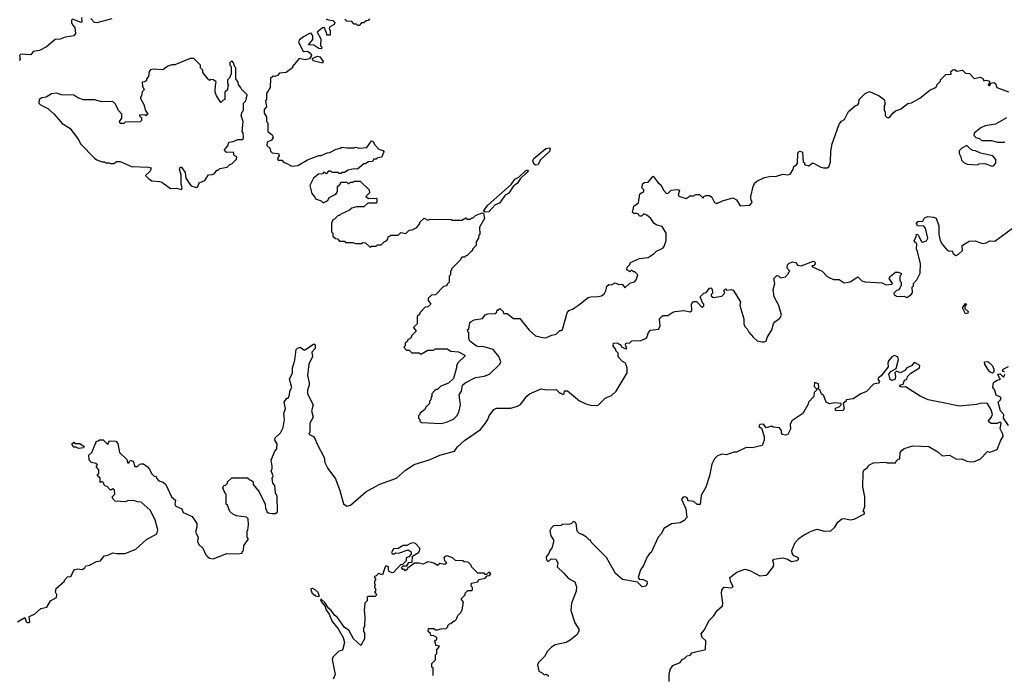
# Model space of a CAD drawing. Extents: x 2472589 to 2662339, y 701009 to 849030.
# Tile 86 of 256: x 2540424 to 2548462, y 744388 to 749737. Entities that reach past the tile are written whole.
import ezdxf

# ---------------------------------------------------------------- set-up
doc = ezdxf.new("R2010")
doc.units = 0

msp = doc.modelspace()

# ---------------------------------------------------------------- linework, layer by layer
at = {"layer": '0CON05XD'}
for points in [[(2540929.2, 749755), (2540931.7, 749718.3), (2540926.2, 749713.8), (2540855, 749740), (2540847.5, 749732.5), (2540847.1, 749715), (2540854.5, 749694.5), (2540873.3, 749673.3), (2540881.2, 749625), (2540867.5, 749605), (2540795, 749593.3), (2540755, 749578.8), (2540715, 749576), (2540642.5, 749515), (2540585, 749486.2), (2540533, 749477), (2540515, 749450), (2540433.3, 749456.7), (2540423.3, 749445), (2540427.5, 749415), (2540420, 749405)], [(2541175.6, 749744.4), (2541055, 749710.6), (2541034.4, 749714.4), (2541005.8, 749745.8)], [(2542927.5, 749745), (2542942.5, 749735), (2542980.5, 749730.5), (2542998, 749715), (2542991.4, 749698.6), (2542952.5, 749675), (2542950, 749665), (2542960, 749645), (2542958.3, 749611.7), (2542931.7, 749611.7), (2542930, 749635), (2542920, 749645), (2542915, 749670), (2542895, 749670), (2542852.5, 749635), (2542881.7, 749581.7), (2542880, 749525), (2542888.3, 749518.3), (2542890, 749505), (2542885, 749500), (2542865, 749502.5), (2542825, 749530), (2542783, 749533), (2542817.5, 749575), (2542816.1, 749606.1), (2542805, 749627.5), (2542790, 749625), (2542741.7, 749598.3), (2542708.3, 749571.7), (2542700, 749555), (2542735, 749482.5), (2542745, 749476.7), (2542775, 749480), (2542801.2, 749461.2), (2542806.2, 749443.8), (2542791.2, 749418.8), (2542755, 749410), (2542705, 749420), (2542650, 749355), (2542650, 749345), (2542600, 749305), (2542545, 749300), (2542528.3, 749281.7), (2542505, 749272.5), (2542493, 749277), (2542473, 749257), (2542470, 749185), (2542440, 749135), (2542440, 749085), (2542430, 749075), (2542440, 749025), (2542420, 749005), (2542420, 748975), (2542440, 748945), (2542440, 748905), (2542450, 748895), (2542450, 748825), (2542486.4, 748796.4), (2542492.5, 748775), (2542480, 748755), (2542443.6, 748736.4), (2542441.7, 748711.7), (2542465, 748690), (2542473, 748663), (2542485, 748650), (2542537.5, 748645), (2542542.5, 748625), (2542530, 748605), (2542535, 748590), (2542565, 748590), (2542581.7, 748571.7), (2542595, 748570), (2542645, 748542.5), (2542695, 748547.5), (2542775, 748592.5), (2542865, 748627.5), (2542885, 748627.5), (2542935, 748650), (2542957, 748653), (2543008.3, 748681.7), (2543041.7, 748688.3), (2543055, 748697.5), (2543095, 748692.5), (2543155, 748692.5), (2543165, 748697.5), (2543195, 748690), (2543257, 748693), (2543295, 748747.5), (2543306.4, 748746.4), (2543322.5, 748715), (2543355, 748680), (2543388.3, 748668.3), (2543400, 748655), (2543391.7, 748648.3), (2543380, 748615), (2543345, 748610), (2543335, 748600), (2543315, 748600), (2543305, 748580), (2543273, 748577), (2543245, 748560), (2543235, 748560), (2543181.7, 748518.3), (2543155, 748520), (2543105, 748510), (2543075, 748490), (2543055, 748490), (2543047.5, 748482.5), (2543033, 748483), (2543025, 748490), (2542975, 748490), (2542965, 748500), (2542945, 748500), (2542925, 748480), (2542915, 748490), (2542905, 748490), (2542895, 748480), (2542863, 748477), (2542822.5, 748445), (2542792.5, 748385), (2542808.3, 748318.3), (2542835, 748290), (2542840, 748275), (2542885, 748260), (2542903, 748243), (2542939.3, 748260.7), (2542950, 748285), (2543006.4, 748313.6), (2543017.5, 748335), (2543020, 748375), (2543040, 748395), (2543045, 748410), (2543095, 748410), (2543105, 748400), (2543115, 748400), (2543125, 748410), (2543145, 748410), (2543155, 748420), (2543205, 748420), (2543278.3, 748348.3), (2543280, 748325), (2543250, 748295), (2543260, 748285), (2543275, 748277.5), (2543335, 748280), (2543340, 748275), (2543340, 748245), (2543335, 748240), (2543265, 748240), (2543235, 748210), (2543175, 748210), (2543135, 748200), (2543117, 748183), (2543045, 748150), (2543035, 748140), (2543025, 748140), (2542995, 748110), (2542980, 748105), (2542970, 748075), (2542970, 748005), (2542980, 747995), (2542981.7, 747971.7), (2543001.7, 747951.7), (2543018.3, 747948.3), (2543035, 747930), (2543075, 747930), (2543085, 747920), (2543145, 747920), (2543165, 747910), (2543215, 747910), (2543225, 747920), (2543247, 747917), (2543285, 747880), (2543295, 747890), (2543335, 747890), (2543345, 747900), (2543375, 747900), (2543401.7, 747928.3), (2543418.3, 747931.7), (2543430, 747945), (2543431.7, 747968.3), (2543445, 747970), (2543455, 747980), (2543515, 747980), (2543535, 748000), (2543577, 747993), (2543605, 748020), (2543627, 748023), (2543665, 748040), (2543690, 748075), (2543690, 748085), (2543725, 748117.5), (2543755, 748102.5), (2543775, 748110), (2543947, 748107)], [(2543280, 749745), (2543268.3, 749731.7), (2543251.7, 749728.3), (2543235, 749710), (2543215, 749710), (2543195, 749690), (2543185, 749690), (2543175, 749700), (2543155, 749700), (2543135, 749722.5), (2543095, 749726), (2543082.1, 749742.1)], [(2542895, 749382), (2542820.9, 749400.9), (2542813.3, 749415), (2542816.2, 749423.8), (2542855, 749438.8), (2542873.8, 749433.8), (2542901.2, 749395), (2542895, 749382)], [(2541745, 748352.5), (2541751.2, 748365), (2541743.3, 748395), (2541741.7, 748471.7), (2541728.8, 748515), (2541735, 748532.5), (2541745, 748532.5), (2541775, 748490), (2541781.2, 748445), (2541813.9, 748393.9), (2541825, 748382.5), (2541865, 748367.5), (2541877.5, 748375), (2541890, 748405), (2541936.4, 748423.6), (2541965, 748470), (2541996.4, 748473.6), (2542015, 748482.5), (2542035, 748510), (2542045, 748510), (2542058.3, 748521.7), (2542117, 748533), (2542140, 748555), (2542155, 748560), (2542195, 748600), (2542197, 748617), (2542175, 748630), (2542170, 748655), (2542113, 748653), (2542101.7, 748661.7), (2542097.5, 748675), (2542123.6, 748706.4), (2542131.7, 748738.3), (2542167, 748743), (2542205, 748760), (2542245, 748760), (2542250, 748775), (2542247.5, 748815), (2542240, 748825), (2542247.5, 748905), (2542232.5, 748955), (2542240, 748985), (2542250, 748995), (2542250, 749055), (2542270, 749075), (2542280, 749125), (2542231.7, 749171.7), (2542230, 749185), (2542210, 749205), (2542207, 749227), (2542190, 749255), (2542190, 749345), (2542181.7, 749351.7), (2542170, 749385), (2542155, 749400), (2542140, 749385), (2542140, 749365), (2542150, 749355), (2542150, 749295), (2542138.3, 749261.7), (2542120, 749245), (2542120, 749215), (2542130, 749205), (2542122.5, 749197.5), (2542120, 749165), (2542100, 749145), (2542100, 749085), (2542085, 749080), (2542065, 749060), (2542030, 749115), (2542020, 749145), (2542022.5, 749205), (2542028.8, 749225), (2542025, 749232.5), (2542005, 749246.2), (2541985, 749250), (2541975, 749240), (2541961.7, 749251.7), (2541920, 749305), (2541920, 749325), (2541900, 749345), (2541900, 749365), (2541845, 749420), (2541815, 749420), (2541691.7, 749368.3), (2541665, 749367.5), (2541635, 749357.5), (2541591.7, 749328.3), (2541515, 749332.5), (2541493, 749327), (2541480, 749315), (2541477, 749273), (2541460, 749255), (2541458.3, 749241.7), (2541445, 749230), (2541423, 749227), (2541427.5, 749195), (2541440, 749165), (2541423, 749147), (2541420, 749115), (2541410, 749105), (2541410, 749095), (2541437.5, 749045), (2541450, 748995), (2541470, 748965), (2541455, 748952.5), (2541445, 748960), (2541401.7, 748958.3), (2541401.7, 748951.7), (2541420, 748935), (2541420, 748915), (2541407, 748903), (2541285, 748900), (2541275, 748890), (2541245, 748890), (2541240, 748905), (2541257, 748933), (2541257, 748967), (2541230, 748995), (2541207, 749047), (2541185, 749070), (2541095, 749067.5), (2541035, 749082.5), (2540945, 749082.5), (2540899.3, 749099.3), (2540865, 749120), (2540765, 749123.3), (2540725, 749136.7), (2540685, 749132.5), (2540640, 749105), (2540605, 749100), (2540583.6, 749086.4), (2540580, 749055), (2540593, 749043), (2540655, 749012.5), (2540706.4, 748966.4), (2540770.7, 748890.7), (2540833, 748853), (2540905, 748760), (2540920, 748725), (2541035, 748607.5), (2541055, 748592.5), (2541098.3, 748578.3), (2541117, 748577), (2541125, 748570), (2541155, 748570), (2541165, 748562.5), (2541195, 748562.5), (2541215, 748580), (2541245, 748580), (2541338.3, 748538.3), (2541475, 748533.3), (2541497, 748527), (2541489.3, 748500.7), (2541450, 748465), (2541475, 748440), (2541503, 748423), (2541565, 748417.5), (2541585, 748410), (2541655, 748360), (2541705, 748362.5), (2541745, 748352.5)], [(2543947, 748107), (2543955, 748100), (2544035, 748100), (2544065, 748120), (2544075, 748110), (2544105, 748110), (2544115, 748120), (2544125, 748120), (2544145, 748140), (2544198.3, 748161.7), (2544209.3, 748159.3), (2544217.5, 748115), (2544177.5, 748045), (2544180, 747985), (2544171.7, 747978.3), (2544170, 747955), (2544150, 747925), (2544150, 747895), (2544120, 747865), (2544120, 747855), (2544108.3, 747841.7), (2544075, 747810), (2544065, 747810), (2544055, 747800), (2544035, 747800), (2544020, 747775), (2543950, 747705), (2543950, 747695), (2543940, 747685), (2543940, 747655), (2543930, 747645), (2543930, 747595), (2543910, 747575), (2543910, 747565), (2543885, 747560), (2543818.3, 747491.7), (2543785, 747490), (2543760, 747465), (2543760, 747445), (2543780, 747415), (2543757, 747393), (2543735, 747390), (2543690, 747345), (2543690, 747335), (2543670, 747315), (2543670, 747255), (2543640, 747225), (2543660, 747195), (2543621.7, 747158.3), (2543620, 747145), (2543608.3, 747131.7), (2543591.7, 747128.3), (2543590, 747115), (2543571.7, 747098.3), (2543570, 747075), (2543560, 747065), (2543581.7, 747041.7), (2543605, 747040), (2543625, 747020), (2543685, 747020), (2543695, 747010), (2543705, 747010), (2543755, 747040), (2543805, 747040), (2543815, 747050), (2543915, 747050), (2543943, 747033), (2544007, 747027), (2544058.3, 746998.3), (2544058.3, 746991.7), (2544005, 746940), (2543990, 746915), (2543990, 746895), (2543965, 746810), (2543925, 746770), (2543863, 746747), (2543835, 746720), (2543825, 746720), (2543811.7, 746708.3), (2543790, 746685), (2543790, 746665), (2543783, 746657), (2543780, 746635), (2543770, 746625), (2543770, 746605), (2543740, 746575), (2543735, 746560), (2543690, 746525), (2543690, 746515), (2543680, 746505), (2543680, 746485), (2543690, 746475), (2543691.7, 746461.7), (2543705, 746450), (2543865, 746441.2), (2543908.3, 746451.7), (2543965, 746477.5), (2543992.5, 746505), (2544010, 746535), (2544023.3, 746595), (2544012.5, 746675), (2544030, 746705), (2544040, 746755), (2544060, 746775), (2544145, 746817.5), (2544215, 746827.5), (2544260, 746845), (2544343, 746927), (2544352.5, 746945), (2544335, 746990), (2544290, 747045), (2544205, 747070), (2544175, 747067.5), (2544153, 747073), (2544100, 747115), (2544090, 747135), (2544090, 747185), (2544081.7, 747191.7), (2544080, 747205), (2544090, 747215), (2544100, 747265), (2544110, 747275), (2544133, 747287), (2544201.7, 747298.3), (2544225, 747327.5), (2544245, 747337.5), (2544305, 747340), (2544318.3, 747351.7), (2544321.7, 747368.3), (2544335, 747370), (2544345, 747380), (2544370, 747355), (2544375, 747340), (2544405, 747340), (2544455, 747300), (2544508.3, 747298.3), (2544583.6, 747203.6), (2544635, 747157.5), (2544705, 747140), (2544725, 747142.5), (2544768.3, 747161.7), (2544805, 747170), (2544835, 747200), (2544845, 747200), (2544855, 747210), (2544893.3, 747345), (2544907, 747363), (2544936.1, 747373.9), (2544985, 747406.7), (2545065, 747470), (2545086.4, 747476.4), (2545147, 747477), (2545175, 747483.3), (2545197.7, 747502.3), (2545210, 747525), (2545216.4, 747563.6), (2545235, 747577.5), (2545255, 747572.5), (2545285, 747590), (2545315, 747577.5), (2545335, 747580), (2545346.4, 747576.4), (2545365, 747550), (2545403.9, 747586.1), (2545443, 747597), (2545457.5, 747615), (2545470, 747655), (2545445, 747680), (2545435, 747680), (2545425, 747690), (2545415, 747690), (2545405, 747680), (2545380, 747695), (2545383, 747717), (2545405, 747740), (2545410, 747755), (2545485, 747787.5), (2545553.6, 747796.4), (2545605, 747830), (2545621.7, 747848.3), (2545675, 747872.5), (2545686.7, 747885), (2545702.5, 747935), (2545702.5, 747995), (2545669.3, 748049.3), (2545625, 748060), (2545605, 748073.3), (2545577.5, 748115), (2545545, 748143.3), (2545518.3, 748151.7), (2545500, 748135), (2545485, 748132.5), (2545475, 748150), (2545455, 748157.5), (2545443.3, 748153.3), (2545427.5, 748165), (2545437.5, 748215), (2545477, 748243), (2545487.5, 748315), (2545520, 748335), (2545518.3, 748348.3), (2545502.5, 748365), (2545510.7, 748399.3), (2545525, 748407.5), (2545555, 748410), (2545595, 748460), (2545637.5, 748405), (2545659.3, 748389.3), (2545683, 748343), (2545705, 748320), (2545718.3, 748321.7), (2545743, 748347), (2545791.7, 748351.7), (2545810, 748345), (2545800, 748305), (2545813, 748293), (2545865, 748277.5), (2545890, 748295), (2545895, 748300), (2545925, 748300), (2545945, 748310), (2545975, 748310), (2546005, 748280), (2546010, 748295), (2546025, 748302.5), (2546055, 748302.5), (2546075, 748287.5), (2546097.5, 748245), (2546115, 748236.7), (2546160.6, 748259.4), (2546245, 748282.5), (2546276, 748266), (2546305, 748217.5), (2546385, 748222.5), (2546403.3, 748245), (2546392.5, 748275), (2546393, 748293), (2546411.2, 748375), (2546426.2, 748405), (2546441.7, 748418.3), (2546505, 748449.2), (2546555, 748460), (2546595, 748458.8), (2546655, 748476.7), (2546695, 748470), (2546713.6, 748476.4), (2546737.5, 748515), (2546745, 748540), (2546766.7, 748553.3), (2546772.5, 748565), (2546776, 748645), (2546781.7, 748658.3), (2546795, 748664), (2546813.3, 748655), (2546820, 748575), (2546830, 748570), (2546830, 748555), (2546865, 748544), (2546893.8, 748566.2), (2546903.6, 748566.4), (2546965, 748532.5), (2546985, 748527.5), (2547015, 748527.5), (2547030, 748535), (2547042.5, 748575), (2547046.7, 748665), (2547056.7, 748725), (2547113.8, 748885), (2547131.9, 748908.1), (2547156.9, 748923.1), (2547190.9, 748989.1), (2547245, 749033.3), (2547266.4, 749043.6), (2547273.3, 749055), (2547276, 749085), (2547325, 749135.8), (2547361.7, 749151.7), (2547440, 749115), (2547480, 749085), (2547487.5, 749065), (2547487, 749043), (2547480, 749035), (2547480, 748995), (2547490, 748985), (2547490, 748955), (2547505, 748940), (2547525, 748940), (2547552.5, 748975), (2547575, 748992.5), (2547615, 749007.5), (2547675, 749052.5), (2547705, 749057.5), (2547773.6, 749096.4), (2547855, 749162.5), (2547895, 749180), (2547910, 749195), (2547910, 749205), (2547940, 749235), (2547940, 749245), (2547985, 749290), (2548028.3, 749291.7), (2548026.7, 749315), (2548041.2, 749328.8), (2548055, 749331.2), (2548075, 749317.5), (2548120, 749325), (2548145, 749300), (2548177.3, 749297.3), (2548215, 749257.5), (2548265, 749268), (2548285.8, 749255.8), (2548295, 749237.5), (2548315, 749243.8), (2548335, 749238.8), (2548342.5, 749225), (2548330, 749205), (2548335, 749200), (2548345, 749200), (2548350.7, 749219.3), (2548377.5, 749225), (2548391.2, 749215), (2548400, 749185), (2548497, 749147)], [(2548480, 748935), (2548390, 748885), (2548305, 748870), (2548270, 748855), (2548215, 748810), (2548212.5, 748792.5), (2548230, 748775), (2548258.3, 748768.3), (2548275, 748750), (2548355, 748752.5), (2548407, 748737), (2548465, 748736.7)], [(2548360.7, 748540.7), (2548375, 748543.3), (2548392.5, 748565), (2548392.5, 748595), (2548367, 748627), (2548268.3, 748648.3), (2548227, 748667), (2548205, 748670), (2548185, 748680), (2548155, 748710), (2548115, 748690), (2548093, 748667), (2548092.5, 748645), (2548107, 748617), (2548111.7, 748591.7), (2548131.7, 748571.7), (2548158.3, 748558.3), (2548245, 748552.5), (2548255, 748560), (2548305, 748562.5), (2548360.7, 748540.7)], [(2544635, 748549.4), (2544620.6, 748560.6), (2544614.5, 748585), (2544622.5, 748605), (2544719.4, 748685), (2544750.2, 748690.2), (2544755.4, 748685), (2544748.3, 748661.7), (2544675, 748592.2), (2544655, 748553.1), (2544635, 748549.4)], [(2544225, 748167.5), (2544210, 748175), (2544247, 748223), (2544436.6, 748393.4), (2544467.5, 748435), (2544498.1, 748451.9), (2544555, 748507.5), (2544573, 748513), (2544575.8, 748505), (2544567.4, 748492.6), (2544511.1, 748438.9), (2544487.3, 748402.7), (2544453.5, 748376.5), (2544417.8, 748322.2), (2544388.6, 748305), (2544340, 748240), (2544304.4, 748225.6), (2544255, 748170), (2544225, 748167.5)], [(2545157, 746603), (2545205, 746650), (2545255, 746670), (2545292.5, 746705), (2545382.5, 746855), (2545383, 746893), (2545375, 746920), (2545366.4, 746936.4), (2545345, 746947.5), (2545310, 746985), (2545310, 747015), (2545290, 747035), (2545290, 747045), (2545270, 747075), (2545271.7, 747098.3), (2545305, 747100), (2545315, 747090), (2545325, 747090), (2545340, 747065), (2545375, 747050), (2545380, 747055), (2545370, 747085), (2545371.7, 747098.3), (2545405, 747100), (2545422.5, 747117.5), (2545495, 747120), (2545527, 747133), (2545542.5, 747145), (2545557.5, 747185), (2545575, 747202.5), (2545638.3, 747211.7), (2545652.5, 747235), (2545646.7, 747295), (2545675, 747323.3), (2545715, 747322.5), (2545755, 747350), (2545775, 747356.7), (2545845, 747363.8), (2545897, 747353), (2545910, 747365), (2545907.5, 747415), (2545925, 747437.5), (2545948.3, 747438.3), (2545991.7, 747391.7), (2545998.3, 747391.7), (2546008.3, 747401.7), (2546010, 747415), (2546001.7, 747421.7), (2545980, 747475), (2546010, 747505), (2546028.3, 747511.7), (2546055, 747547.5), (2546065, 747550), (2546077, 747537), (2546080, 747505), (2546070, 747495), (2546070, 747485), (2546085, 747470), (2546155, 747480), (2546175, 747500), (2546180, 747515), (2546170, 747525), (2546185, 747540), (2546195, 747530), (2546235, 747536.7), (2546249.3, 747529.3), (2546307.5, 747435), (2546303.8, 747405), (2546336.1, 747296.1), (2546336.7, 747255), (2546343.9, 747233.9), (2546362.5, 747215), (2546377, 747187), (2546413.6, 747143.6), (2546445, 747117.5), (2546485, 747107.5), (2546505, 747107.5), (2546517.5, 747115), (2546527.5, 747145), (2546563.6, 747206.4), (2546576.7, 747255), (2546588.3, 747271.7), (2546628.3, 747301.7), (2546643.8, 747325), (2546621.2, 747405), (2546582, 747475), (2546576.2, 747535), (2546590, 747585), (2546580, 747625), (2546605, 747650), (2546618.3, 747648.3), (2546635, 747630), (2546675, 747640), (2546700, 747665), (2546700, 747675), (2546710, 747685), (2546688.3, 747708.3), (2546693, 747737), (2546705, 747750), (2546735, 747760), (2546760, 747755), (2546775, 747733.3), (2546805, 747727.5), (2546905, 747767.5), (2546915, 747760), (2546917.5, 747745), (2546908.3, 747731.7), (2546891.7, 747728.3), (2546895, 747720), (2546976.1, 747686.1), (2547013.6, 747643.6), (2547033.3, 747633.3), (2547068.3, 747618.3), (2547115, 747617.5), (2547155, 747590), (2547205, 747597.5), (2547265, 747640), (2547300, 747605), (2547327, 747597), (2547465, 747590), (2547495, 747572.5), (2547545, 747580), (2547550, 747585), (2547522.5, 747625), (2547532.5, 747645), (2547573, 747677), (2547597, 747677), (2547620, 747665), (2547620, 747655), (2547610, 747645), (2547610, 747605), (2547620, 747595), (2547620, 747565), (2547611.7, 747558.3), (2547610, 747545), (2547595, 747530), (2547581.7, 747528.3), (2547560, 747505), (2547561.7, 747491.7), (2547588.3, 747478.3), (2547645, 747480), (2547665, 747470), (2547698.3, 747491.7), (2547711.7, 747508.3), (2547710, 747555), (2547720, 747565), (2547720, 747585), (2547747.5, 747615), (2547775, 747670), (2547778.8, 747745), (2547754.2, 747845), (2547744.2, 747865), (2547748, 747908), (2547728.8, 747925), (2547726.2, 747935), (2547742.5, 747965), (2547745, 747987.5), (2547756.7, 747985), (2547785, 747927.5), (2547795, 747922.5), (2547826.1, 747933.9), (2547837.5, 747955), (2547820, 748035), (2547805, 748052.5), (2547754.2, 748054.2), (2547746.2, 748075), (2547755, 748090), (2547797, 748093), (2547810.7, 748119.3), (2547838.3, 748131.7), (2547885, 748126.7), (2547905, 748117.5), (2547926.2, 748055), (2547926.2, 747985), (2547938.8, 747935), (2547953.8, 747905), (2547995, 747856.7), (2548015, 747847.5), (2548035, 747850), (2548045, 747830), (2548065, 747812.5), (2548085, 747820), (2548120, 747855), (2548116.7, 747895), (2548175, 747928.8), (2548223.6, 747933.6), (2548285, 747911.2), (2548315, 747916.7), (2548345, 747933.3), (2548385, 747928.8), (2548540, 748045)], [(2548145, 747336.7), (2548122, 747385), (2548145, 747422.5), (2548152.5, 747415), (2548140.7, 747399.3), (2548140, 747380), (2548165.8, 747355.8), (2548165, 747343.3), (2548145, 747336.7)], [(2540407, 744823), (2540465, 744860), (2540477.5, 744825), (2540487, 744817), (2540500.7, 744819.3), (2540506.2, 744825), (2540501.7, 744868.3), (2540545, 744887.5), (2540596.4, 744933.6), (2540645, 744943.8), (2540676.1, 744993.9), (2540725, 745023.3), (2540727.5, 745045), (2540716.7, 745065), (2540722.5, 745095), (2540790, 745155), (2540790, 745165), (2540815, 745190), (2540837, 745193), (2540848.3, 745201.7), (2540860, 745235), (2540875, 745250), (2540895, 745257.5), (2540935, 745250), (2540956.4, 745263.6), (2540965, 745280), (2540995, 745287.5), (2541050, 745315), (2541085, 745322.5), (2541115, 745362.5), (2541145, 745367.5), (2541185, 745387.5), (2541215, 745380), (2541285, 745380), (2541373.6, 745416.4), (2541460, 745495), (2541545, 745542.5), (2541552.5, 745575), (2541531.2, 745655), (2541488.8, 745735), (2541415, 745800), (2541385, 745803.3), (2541355, 745812.5), (2541305, 745810), (2541285, 745802.5), (2541205, 745807.5), (2541187.5, 745825), (2541180, 745845), (2541200, 745865), (2541198.3, 745898.3), (2541185, 745910), (2541175, 745900), (2541161.7, 745901.7), (2541138.3, 745928.3), (2541125, 745930), (2541110, 745945), (2541110, 745955), (2541098.3, 745968.3), (2541081.7, 745961.7), (2541080, 745995), (2541060, 746015), (2541060, 746025), (2541070, 746035), (2541070, 746065), (2541050, 746085), (2541050, 746095), (2541060, 746105), (2541047, 746117), (2541010, 746125), (2540992.5, 746145), (2540990, 746185), (2541012.5, 746205), (2541051.7, 746298.3), (2541065, 746300), (2541075, 746310), (2541105, 746310), (2541145, 746270), (2541155, 746300), (2541208.3, 746298.3), (2541225, 746280), (2541240, 746205), (2541298.3, 746148.3), (2541305, 746120), (2541318.3, 746121.7), (2541321.7, 746138.3), (2541335, 746140), (2541350, 746135), (2541365, 746090), (2541385, 746090), (2541405, 746110), (2541415, 746112.5), (2541435, 746112.5), (2541465, 746092.5), (2541485, 746070), (2541500, 746035), (2541521.7, 746011.7), (2541538.3, 746008.3), (2541540, 745995), (2541560, 745975), (2541595, 745962.5), (2541617.5, 745945), (2541663.3, 745845), (2541697, 745817), (2541691.2, 745785), (2541698.8, 745768.8), (2541747.5, 745745), (2541760, 745715), (2541833, 745683), (2541870, 745625), (2541870, 745595), (2541860, 745555), (2541880, 745515), (2541875, 745480), (2541887.5, 745455), (2541920, 745425), (2541945, 745370), (2541957, 745357), (2541975, 745342.5), (2542005, 745337.5), (2542115, 745381.2), (2542205, 745377.5), (2542240, 745385), (2542240, 745395), (2542250, 745405), (2542253, 745447), (2542290, 745495), (2542290, 745505), (2542280, 745515), (2542280, 745565), (2542287.5, 745572.5), (2542292.5, 745615), (2542290, 745665), (2542275, 745677.5), (2542195, 745687.5), (2542165, 745702.5), (2542140, 745725), (2542120, 745775), (2542110, 745785), (2542110, 745865), (2542101.7, 745871.7), (2542083, 745917), (2542090, 745935), (2542105, 745940), (2542120, 745955), (2542120, 745965), (2542155, 746000), (2542285, 746000), (2542301.7, 745981.7), (2542315, 745980), (2542330, 745965), (2542330, 745945), (2542380, 745885), (2542427.5, 745785), (2542430, 745745), (2542440, 745735), (2542441.7, 745721.7), (2542453, 745713), (2542485, 745707.5), (2542511.7, 745708.3), (2542528.8, 745721.2), (2542526.1, 745846.1), (2542513.8, 745875), (2542506.7, 745935), (2542491.2, 745955), (2542486.7, 745995), (2542493.3, 746015), (2542477.5, 746055), (2542486.4, 746073.6), (2542486.7, 746095), (2542476.1, 746143.9), (2542507.5, 746215), (2542522.5, 746235), (2542527.5, 746275), (2542507.5, 746305), (2542510, 746325), (2542553.3, 746365), (2542575, 746410), (2542586.2, 746475), (2542581.2, 746525), (2542593.3, 746565), (2542584.2, 746615.8), (2542605, 746650), (2542615, 746650), (2542626.7, 746675), (2542630, 746705), (2542646.7, 746735), (2542626.4, 746803.6), (2542650, 746855), (2542651.2, 746895), (2542670.7, 746959.3), (2542680.8, 747045), (2542692, 747058), (2542715, 747066.2), (2542743.9, 747043.9), (2542755, 747043.8), (2542825, 747091.2), (2542836.7, 747085), (2542836.2, 747053.8), (2542810, 747025), (2542815, 746990), (2542783.9, 746926.1), (2542774, 746835), (2542786.7, 746775), (2542786.4, 746753.6), (2542773.8, 746715), (2542774.1, 746684.1), (2542820, 746595), (2542806.7, 746545), (2542818.8, 746495), (2542793.3, 746445), (2542794, 746375), (2542783.9, 746353.9), (2542822.5, 746335), (2542836.7, 746315), (2542852.3, 746272.3), (2542908.8, 746165), (2542916.2, 746125), (2542940, 746075), (2543001.7, 745991.7), (2543038.8, 745895), (2543066.4, 745786.4), (2543095, 745767.5), (2543123.6, 745776.4), (2543250, 745885), (2543298.3, 745911.7), (2543365, 745946.7), (2543500, 745995), (2543575, 746062.5), (2543645, 746106.7), (2543775, 746147.5), (2543855, 746184), (2543973.3, 746215), (2543999.1, 746250.9), (2544055.7, 746304.3), (2544185.9, 746394.1), (2544226.1, 746443.9), (2544246.7, 746475), (2544257.5, 746505), (2544295, 746556.7), (2544317, 746567), (2544435, 746566.7), (2544487.7, 746582.3), (2544511.7, 746598.3), (2544564.1, 746665.9), (2544585, 746683.3), (2544680, 746725), (2544725, 746717.5), (2544805, 746720), (2544835, 746690), (2544845, 746690), (2544855, 746680), (2544870, 746685), (2544871.7, 746708.3), (2544895, 746707.5), (2544995, 746627.5), (2545045, 746602.5), (2545085, 746592.5), (2545145, 746590), (2545157, 746603)], [(2545727, 744337), (2545726.2, 744395), (2545733.9, 744436.1), (2545755, 744467.5), (2545815, 744492.5), (2545835, 744520), (2545850, 744525), (2545873, 744547), (2545897, 744553), (2545915, 744570), (2545933, 744577), (2546023.3, 744596.7), (2546025, 744670), (2545995, 744696.7), (2545986.2, 744725), (2546012, 744755), (2546051.9, 744835), (2546088.8, 744871.2), (2546117.1, 744915), (2546160.8, 744955), (2546164.3, 744975), (2546154.4, 745055), (2546156.2, 745085), (2546175, 745106), (2546237.5, 745102.5), (2546247.5, 745112.5), (2546228.3, 745148.3), (2546222.5, 745185), (2546277.7, 745227.7), (2546345, 745252.5), (2546385, 745243.8), (2546465, 745198.8), (2546517.5, 745205), (2546532.5, 745215), (2546577.5, 745275), (2546580, 745295), (2546573.3, 745325), (2546580, 745335), (2546655, 745345.8), (2546692.5, 745335), (2546725, 745316), (2546767, 745323), (2546782.5, 745335), (2546782.5, 745345), (2546742.7, 745362.7), (2546729.2, 745385), (2546728.6, 745405), (2546755, 745470), (2546785, 745504.2), (2546814, 745525), (2546886.4, 745563.6), (2546935, 745580), (2546995, 745564), (2547045, 745567.5), (2547078.8, 745595), (2547102.7, 745637.3), (2547135, 745663.8), (2547155, 745665.8), (2547205, 745655.8), (2547235, 745661.4), (2547321.2, 745705), (2547321.2, 745715), (2547310, 745725), (2547322.7, 745765), (2547322.5, 745845), (2547306.2, 745925), (2547310.8, 746045), (2547315, 746062.5), (2547346.1, 746083.9), (2547357, 746103), (2547395, 746122.5), (2547495, 746127.5), (2547505, 746120), (2547575, 746120), (2547580, 746135), (2547595, 746150), (2547610, 746155), (2547612.5, 746205), (2547628.8, 746225), (2547645, 746238.8), (2547715, 746261.2), (2547845.7, 746255.7), (2547920.5, 746210.5), (2547955, 746178), (2548015, 746182.5), (2548071.7, 746151.7), (2548115, 746154), (2548155, 746135.7), (2548185, 746130), (2548217.3, 746132.7), (2548265, 746151.2), (2548325, 746212.5), (2548345, 746207.5), (2548405, 746230), (2548433.8, 746305), (2548454, 746335), (2548450, 746355), (2548427.8, 746397.8), (2548436.8, 746445), (2548425, 746452.5), (2548405, 746443.1), (2548355, 746443.3), (2548335.7, 746455), (2548333.8, 746465), (2548355, 746490), (2548365.6, 746515), (2548355, 746553.8), (2548324.1, 746604.1), (2548272.7, 746607.3), (2548235, 746596), (2548095, 746583.3), (2547936.4, 746616.4), (2547840, 746635), (2547773.9, 746663.9), (2547655, 746742.5), (2547625, 746737.5), (2547610, 746745), (2547610, 746755), (2547636.7, 746763.3), (2547647.5, 746795), (2547666.4, 746803.6), (2547672.5, 746825), (2547698.3, 746851.7), (2547768.8, 746895), (2547772.5, 746915), (2547735, 746937.5), (2547725, 746940), (2547705, 746912.5), (2547665, 746897.5), (2547650, 746875), (2547615, 746856.7), (2547581.7, 746868.3), (2547567.5, 746855), (2547573.8, 746825), (2547568.3, 746801.7), (2547545, 746793.3), (2547530.7, 746800.7), (2547518.8, 746845), (2547535, 746866), (2547578.3, 746891.7), (2547598.8, 746965), (2547593.3, 746985), (2547564.2, 746995.8), (2547543, 746987), (2547517.5, 746952.5), (2547510, 746935), (2547513.1, 746905), (2547457.8, 746832.2), (2547433.8, 746815), (2547430, 746805), (2547442.5, 746785), (2547435, 746772.5), (2547395, 746763.3), (2547337.3, 746702.7), (2547290, 746685), (2547227.7, 746642.3), (2547170, 746635), (2547170, 746625), (2547147.5, 746605), (2547154, 746565), (2547145, 746546.7), (2547085, 746547.5), (2547085, 746566.7), (2547115, 746577.5), (2547130, 746595), (2547130, 746605), (2547075, 746610), (2547036.1, 746603.9), (2547007.5, 746615), (2546988.3, 746668.3), (2546970, 746685), (2546956.4, 746716.4), (2546940, 746725), (2546948.8, 746735), (2546944.4, 746764.4), (2546913.3, 746776.7), (2546910.8, 746745), (2546930, 746725), (2546930, 746715), (2546910, 746695), (2546907, 746663), (2546862.5, 746615), (2546857.5, 746595), (2546817.5, 746525), (2546727, 746463), (2546713.3, 746435), (2546716.4, 746396.4), (2546695, 746353.3), (2546675, 746346.7), (2546651.7, 746351.7), (2546642.5, 746365), (2546642.5, 746385), (2546627, 746407), (2546575, 746412.5), (2546565, 746420), (2546517.5, 746407.5), (2546497.5, 746437.5), (2546467.5, 746435), (2546458.3, 746418.3), (2546480, 746405), (2546502.5, 746335), (2546502.5, 746305), (2546486.4, 746263.6), (2546405, 746243.3), (2546353.6, 746246.4), (2546275, 746207.5), (2546255, 746207.5), (2546195, 746187.5), (2546155, 746192.5), (2546121.7, 746178.3), (2546097.5, 746155), (2546075, 746110), (2546056.1, 746013.9), (2546026.4, 745923.6), (2545987.5, 745855), (2545978.3, 745781.7), (2545955, 745780), (2545927, 745807), (2545885, 745810), (2545877.5, 745815), (2545877.5, 745825)], [(2548365, 746852.5), (2548345, 746862.5), (2548326.2, 746885), (2548303.8, 746925), (2548300, 746945), (2548327, 746947), (2548365, 746912.5), (2548376.7, 746885), (2548377.5, 746865), (2548365, 746852.5)], [(2548465, 746860), (2548448.3, 746868.3), (2548452.5, 746885), (2548495, 746907.5)], [(2548495, 746427.1), (2548455.5, 746485), (2548457.5, 746515), (2548431.9, 746545), (2548412.5, 746615), (2548431.2, 746635), (2548436.7, 746655), (2548394.2, 746674.2), (2548383.9, 746713.9), (2548367.5, 746735), (2548373.6, 746776.4), (2548403, 746797), (2548430, 746805), (2548421.7, 746811.7), (2548410, 746845), (2548427, 746847), (2548455, 746820), (2548470, 746845)], [(2540905, 746237.5), (2540885, 746250), (2540865, 746250), (2540850, 746275), (2540865, 746290), (2540875, 746280), (2540915, 746280), (2540950, 746255), (2540945, 746242.5), (2540905, 746237.5)], [(2545877.5, 745825), (2545869.3, 745839.3), (2545855, 745843.8), (2545840, 745840), (2545826.7, 745825), (2545862.5, 745745), (2545870, 745675), (2545849.3, 745650.7), (2545815, 745632.5), (2545745, 745622.5), (2545683.6, 745586.4), (2545662.5, 745545), (2545637.5, 745515), (2545580, 745390), (2545565, 745380), (2545545, 745350), (2545517, 745283), (2545493, 745247), (2545472.5, 745185), (2545485, 745170), (2545505, 745172.5), (2545542.5, 745155), (2545546.2, 745135), (2545535, 745113.8), (2545505, 745108.8), (2545467, 745147), (2545345, 745170), (2545287, 745217), (2545215, 745350), (2545090, 745475), (2545085, 745490), (2545075, 745490), (2545050, 745515), (2545017, 745537), (2544993.9, 745543.9), (2544975, 745562.5), (2544966.2, 745625), (2544957.7, 745637.7), (2544945, 745643.3), (2544925, 745623.3), (2544905, 745617.5), (2544855, 745620), (2544845, 745610), (2544783, 745607), (2544761.7, 745588.3), (2544752.5, 745565), (2544760, 745525), (2544781.7, 745491.7), (2544782.5, 745475), (2544767.5, 745425), (2544753, 745407), (2544745, 745380), (2544722.5, 745355), (2544725, 745330), (2544735, 745320), (2544745, 745320), (2544763, 745337), (2544800, 745335), (2544817.5, 745305), (2544813, 745273), (2544865, 745220), (2544905, 745177.5), (2544955, 745150), (2544969.3, 745109.3), (2544966.4, 745073.6), (2544930, 744975), (2544923.3, 744915), (2544956.1, 744816.1), (2544988.8, 744765), (2544988.3, 744748.3), (2544972.7, 744717.3), (2544917, 744673), (2544885, 744656.2), (2544795, 744636.7), (2544765, 744617.5), (2544732.5, 744585), (2544708.3, 744541.7), (2544662.5, 744495), (2544652.5, 744475), (2544662.5, 744422.5), (2544688.3, 744408.3), (2544705, 744390), (2544725, 744396.2), (2544745, 744380)], [(2543800, 744385), (2543800, 744445), (2543790, 744455), (2543790, 744485), (2543820, 744515), (2543820, 744555), (2543830, 744565), (2543830, 744595), (2543850, 744625), (2543821.7, 744631.7), (2543820, 744655), (2543810, 744665), (2543828.3, 744681.7), (2543830, 744695), (2543805, 744710), (2543781.7, 744711.7), (2543778.3, 744728.3), (2543760, 744745), (2543761.7, 744768.3), (2543805, 744770), (2543818.3, 744758.3), (2543835, 744757.5), (2543865, 744767.5), (2543905, 744770), (2543918.3, 744781.7), (2543920, 744795), (2543931.7, 744808.3), (2543945, 744810), (2543965, 744830), (2543975, 744830), (2543990, 744845), (2544000, 744875), (2544025, 744900), (2544037, 744923), (2544047.5, 744985), (2544030, 745005), (2544030, 745015), (2544060, 745045), (2544061.7, 745058.3), (2544081.7, 745078.3), (2544115, 745080), (2544120, 745085), (2544120, 745105), (2544110, 745115), (2544111.7, 745138.3), (2544165, 745150), (2544171.7, 745168.3), (2544225, 745180), (2544241.7, 745198.3), (2544258.3, 745201.7), (2544270, 745215), (2544255, 745230), (2544235, 745210), (2544225, 745210), (2544215, 745220), (2544165, 745220), (2544111.7, 745271.7), (2544110, 745285), (2544085, 745310), (2544053, 745313), (2544041.7, 745321.7), (2543983, 745323), (2543957, 745347), (2543915, 745362.5), (2543895, 745357.5), (2543887.5, 745345), (2543892.5, 745325), (2543912.5, 745305), (2543895, 745292.5), (2543855, 745300), (2543835, 745282.5), (2543805, 745302.5), (2543785, 745306.7), (2543755, 745313.3), (2543716.7, 745293.3), (2543685, 745303.3), (2543648.3, 745301.7), (2543605, 745270), (2543591.7, 745268.3), (2543588.3, 745251.7), (2543575, 745240), (2543565, 745250), (2543551.7, 745251.7), (2543541.7, 745268.3), (2543555, 745280), (2543585, 745280), (2543601.7, 745308.3), (2543628.3, 745311.7), (2543631.7, 745358.3), (2543679.3, 745390.7), (2543691.7, 745408.3), (2543690, 745425), (2543655, 745463.3), (2543635, 745468), (2543615, 745464), (2543585, 745446.2), (2543554, 745446), (2543515, 745423.3), (2543475, 745420), (2543460.7, 745389.3), (2543465, 745377.5), (2543481.7, 745378.3), (2543495, 745386.7), (2543517, 745383), (2543595, 745410), (2543620, 745395), (2543620, 745375), (2543600, 745355), (2543580, 745345), (2543578.3, 745321.7), (2543548.3, 745291.7), (2543531.7, 745288.3), (2543475, 745226.7), (2543465, 745222.5), (2543440, 745235), (2543434.2, 745245), (2543433.8, 745273.8), (2543415, 745281.2), (2543407.1, 745272.9), (2543385, 745207.5), (2543352.5, 745217.5), (2543335, 745200), (2543320, 745195), (2543320, 745185), (2543330, 745175), (2543330, 745165), (2543320, 745155), (2543320, 745135), (2543330, 745125), (2543320, 745115), (2543320, 745105), (2543330, 745095), (2543330, 745075), (2543320, 745065), (2543340, 745045), (2543325, 745030), (2543265, 745030), (2543260, 745025), (2543260, 744995), (2543243, 744977), (2543237.5, 744915), (2543242.5, 744865), (2543240, 744785), (2543230, 744775), (2543230, 744745), (2543240, 744735), (2543240, 744685), (2543208.3, 744631.7), (2543150, 744685), (2543110, 744755), (2543075, 744777.5), (2543020, 744860), (2542995, 744878.8), (2542966.4, 744916.4), (2542944.4, 744934.4), (2542915, 744982), (2542885, 745008.8), (2542880, 745005), (2542885, 744990), (2542918.6, 744948.6), (2542924.6, 744924.6), (2542950.8, 744885), (2542975.4, 744825.4), (2543025.4, 744765.4), (2543066, 744695), (2543076.7, 744655), (2543058.3, 744591.7), (2543030, 744585), (2542980, 744535), (2542973.9, 744516.1), (2543000, 744395), (2542984, 744355)], [(2542865, 745027.5), (2542843.1, 745033.1), (2542813.4, 745053.4), (2542802.5, 745085), (2542805, 745096.2), (2542815, 745097.5), (2542835, 745086.7), (2542857.1, 745067.1), (2542867.5, 745045), (2542865, 745027.5)]]:
    msp.add_lwpolyline(points, dxfattribs=at)

doc.saveas('drawing.dxf')
